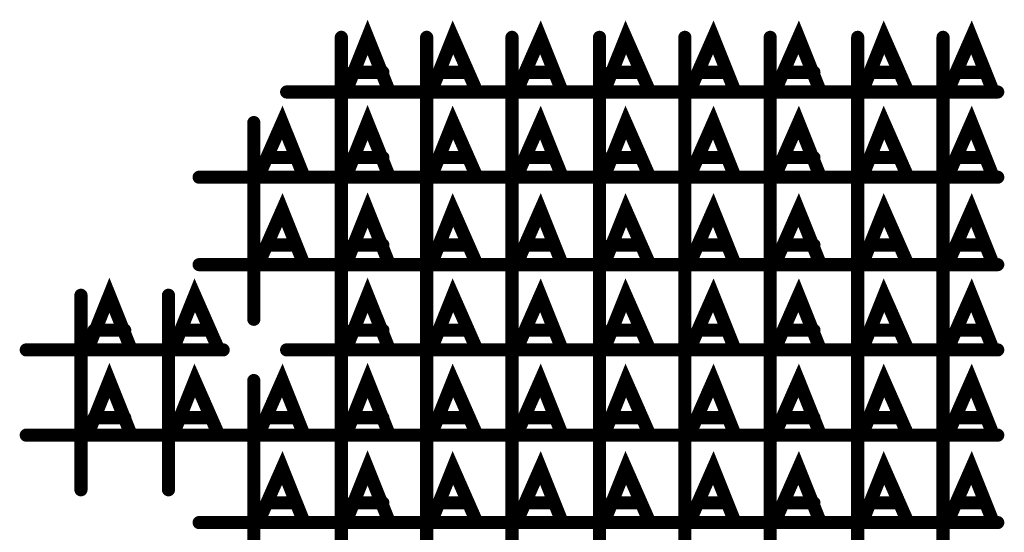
# Model space of a CAD drawing. Extents: x 28 to 61, y 24.9 to 46.
# Tile 11 of 86: x 36.768 to 37.218, y 31.119 to 31.353. Entities that reach past the tile are written whole.
import ezdxf

# ---------------------------------------------------------------- set-up
doc = ezdxf.new("R2010")
doc.units = 0
doc.layers.add('1', color=2, linetype='CONTINUOUS')

msp = doc.modelspace()

# ---------------------------------------------------------------- linework, layer by layer
at = {"layer": '1', "const_width": 0.006}
for points in [[(36.917, 31.32), (36.927, 31.345), (36.937, 31.32)], [(36.956, 31.32), (36.966, 31.345), (36.977, 31.32)], [(36.995, 31.32), (37.006, 31.345), (37.016, 31.32)], [(37.035, 31.32), (37.045, 31.345), (37.056, 31.32)], [(37.074, 31.32), (37.085, 31.345), (37.095, 31.32)], [(37.113, 31.32), (37.124, 31.345), (37.134, 31.32)], [(37.153, 31.32), (37.163, 31.345), (37.174, 31.32)], [(37.192, 31.32), (37.203, 31.345), (37.213, 31.32)], [(36.915, 31.295), (36.915, 31.345)], [(36.954, 31.295), (36.954, 31.345)], [(36.993, 31.295), (36.993, 31.345)], [(37.033, 31.295), (37.033, 31.345)], [(37.072, 31.295), (37.072, 31.345)], [(37.111, 31.295), (37.111, 31.345)], [(37.151, 31.295), (37.151, 31.345)], [(37.19, 31.295), (37.19, 31.345)], [(36.934, 31.329), (36.92, 31.329)], [(36.973, 31.329), (36.96, 31.329)], [(37.012, 31.329), (36.999, 31.329)], [(37.052, 31.329), (37.038, 31.329)], [(37.091, 31.329), (37.078, 31.329)], [(37.131, 31.329), (37.117, 31.329)], [(37.17, 31.329), (37.157, 31.329)], [(37.209, 31.329), (37.196, 31.329)], [(36.89, 31.32), (36.94, 31.32)], [(36.929, 31.32), (36.979, 31.32)], [(36.968, 31.32), (37.018, 31.32)], [(37.008, 31.32), (37.058, 31.32)], [(37.047, 31.32), (37.097, 31.32)], [(37.086, 31.32), (37.136, 31.32)], [(37.126, 31.32), (37.176, 31.32)], [(37.165, 31.32), (37.215, 31.32)], [(36.877, 31.281), (36.888, 31.306), (36.898, 31.281)], [(36.917, 31.281), (36.927, 31.306), (36.937, 31.281)], [(36.956, 31.281), (36.966, 31.306), (36.977, 31.281)], [(36.995, 31.281), (37.006, 31.306), (37.016, 31.281)], [(37.035, 31.281), (37.045, 31.306), (37.056, 31.281)], [(37.074, 31.281), (37.085, 31.306), (37.095, 31.281)], [(37.113, 31.281), (37.124, 31.306), (37.134, 31.281)], [(37.153, 31.281), (37.163, 31.306), (37.174, 31.281)], [(37.192, 31.281), (37.203, 31.306), (37.213, 31.281)], [(36.875, 31.256), (36.875, 31.306)], [(36.915, 31.256), (36.915, 31.306)], [(36.954, 31.256), (36.954, 31.306)], [(36.993, 31.256), (36.993, 31.306)], [(37.033, 31.256), (37.033, 31.306)], [(37.072, 31.256), (37.072, 31.306)], [(37.111, 31.256), (37.111, 31.306)], [(37.151, 31.256), (37.151, 31.306)], [(37.19, 31.256), (37.19, 31.306)], [(36.894, 31.29), (36.881, 31.29)], [(36.934, 31.29), (36.92, 31.29)], [(36.973, 31.29), (36.96, 31.29)], [(37.012, 31.29), (36.999, 31.29)], [(37.052, 31.29), (37.038, 31.29)], [(37.091, 31.29), (37.078, 31.29)], [(37.131, 31.29), (37.117, 31.29)], [(37.17, 31.29), (37.157, 31.29)], [(37.209, 31.29), (37.196, 31.29)], [(36.85, 31.281), (36.9, 31.281)], [(36.89, 31.281), (36.94, 31.281)], [(36.929, 31.281), (36.979, 31.281)], [(36.968, 31.281), (37.018, 31.281)], [(37.008, 31.281), (37.058, 31.281)], [(37.047, 31.281), (37.097, 31.281)], [(37.086, 31.281), (37.136, 31.281)], [(37.126, 31.281), (37.176, 31.281)], [(37.165, 31.281), (37.215, 31.281)], [(36.877, 31.241), (36.888, 31.266), (36.898, 31.241)], [(36.917, 31.241), (36.927, 31.266), (36.937, 31.241)], [(36.956, 31.241), (36.966, 31.266), (36.977, 31.241)], [(36.995, 31.241), (37.006, 31.266), (37.016, 31.241)], [(37.035, 31.241), (37.045, 31.266), (37.056, 31.241)], [(37.074, 31.241), (37.085, 31.266), (37.095, 31.241)], [(37.113, 31.241), (37.124, 31.266), (37.134, 31.241)], [(37.153, 31.241), (37.163, 31.266), (37.174, 31.241)], [(37.192, 31.241), (37.203, 31.266), (37.213, 31.241)], [(36.875, 31.216), (36.875, 31.266)], [(36.915, 31.216), (36.915, 31.266)], [(36.954, 31.216), (36.954, 31.266)], [(36.993, 31.216), (36.993, 31.266)], [(37.033, 31.216), (37.033, 31.266)], [(37.072, 31.216), (37.072, 31.266)], [(37.111, 31.216), (37.111, 31.266)], [(37.151, 31.216), (37.151, 31.266)], [(37.19, 31.216), (37.19, 31.266)], [(36.894, 31.25), (36.881, 31.25)], [(36.934, 31.25), (36.92, 31.25)], [(36.973, 31.25), (36.96, 31.25)], [(37.012, 31.25), (36.999, 31.25)], [(37.052, 31.25), (37.038, 31.25)], [(37.091, 31.25), (37.078, 31.25)], [(37.131, 31.25), (37.117, 31.25)], [(37.17, 31.25), (37.157, 31.25)], [(37.209, 31.25), (37.196, 31.25)], [(36.85, 31.241), (36.9, 31.241)], [(36.89, 31.241), (36.94, 31.241)], [(36.929, 31.241), (36.979, 31.241)], [(36.968, 31.241), (37.018, 31.241)], [(37.008, 31.241), (37.058, 31.241)], [(37.047, 31.241), (37.097, 31.241)], [(37.086, 31.241), (37.136, 31.241)], [(37.126, 31.241), (37.176, 31.241)], [(37.165, 31.241), (37.215, 31.241)], [(36.799, 31.202), (36.809, 31.227), (36.819, 31.202)], [(36.838, 31.202), (36.848, 31.227), (36.859, 31.202)], [(36.917, 31.202), (36.927, 31.227), (36.937, 31.202)], [(36.956, 31.202), (36.966, 31.227), (36.977, 31.202)], [(36.995, 31.202), (37.006, 31.227), (37.016, 31.202)], [(37.035, 31.202), (37.045, 31.227), (37.056, 31.202)], [(37.074, 31.202), (37.085, 31.227), (37.095, 31.202)], [(37.113, 31.202), (37.124, 31.227), (37.134, 31.202)], [(37.153, 31.202), (37.163, 31.227), (37.174, 31.202)], [(37.192, 31.202), (37.203, 31.227), (37.213, 31.202)], [(36.796, 31.177), (36.796, 31.227)], [(36.836, 31.177), (36.836, 31.227)], [(36.915, 31.177), (36.915, 31.227)], [(36.954, 31.177), (36.954, 31.227)], [(36.993, 31.177), (36.993, 31.227)], [(37.033, 31.177), (37.033, 31.227)], [(37.072, 31.177), (37.072, 31.227)], [(37.111, 31.177), (37.111, 31.227)], [(37.151, 31.177), (37.151, 31.227)], [(37.19, 31.177), (37.19, 31.227)], [(36.816, 31.211), (36.802, 31.211)], [(36.855, 31.211), (36.842, 31.211)], [(36.934, 31.211), (36.92, 31.211)], [(36.973, 31.211), (36.96, 31.211)], [(37.012, 31.211), (36.999, 31.211)], [(37.052, 31.211), (37.038, 31.211)], [(37.091, 31.211), (37.078, 31.211)], [(37.131, 31.211), (37.117, 31.211)], [(37.17, 31.211), (37.157, 31.211)], [(37.209, 31.211), (37.196, 31.211)], [(36.771, 31.202), (36.821, 31.202)], [(36.811, 31.202), (36.861, 31.202)], [(36.89, 31.202), (36.94, 31.202)], [(36.929, 31.202), (36.979, 31.202)], [(36.968, 31.202), (37.018, 31.202)], [(37.008, 31.202), (37.058, 31.202)], [(37.047, 31.202), (37.097, 31.202)], [(37.086, 31.202), (37.136, 31.202)], [(37.126, 31.202), (37.176, 31.202)], [(37.165, 31.202), (37.215, 31.202)], [(36.799, 31.163), (36.809, 31.188), (36.819, 31.163)], [(36.838, 31.163), (36.848, 31.188), (36.859, 31.163)], [(36.877, 31.163), (36.888, 31.188), (36.898, 31.163)], [(36.917, 31.163), (36.927, 31.188), (36.937, 31.163)], [(36.956, 31.163), (36.966, 31.188), (36.977, 31.163)], [(36.995, 31.163), (37.006, 31.188), (37.016, 31.163)], [(37.035, 31.163), (37.045, 31.188), (37.056, 31.163)], [(37.074, 31.163), (37.085, 31.188), (37.095, 31.163)], [(37.113, 31.163), (37.124, 31.188), (37.134, 31.163)], [(37.153, 31.163), (37.163, 31.188), (37.174, 31.163)], [(37.192, 31.163), (37.203, 31.188), (37.213, 31.163)], [(36.796, 31.138), (36.796, 31.188)], [(36.836, 31.138), (36.836, 31.188)], [(36.875, 31.138), (36.875, 31.188)], [(36.915, 31.138), (36.915, 31.188)], [(36.954, 31.138), (36.954, 31.188)], [(36.993, 31.138), (36.993, 31.188)], [(37.033, 31.138), (37.033, 31.188)], [(37.072, 31.138), (37.072, 31.188)], [(37.111, 31.138), (37.111, 31.188)], [(37.151, 31.138), (37.151, 31.188)], [(37.19, 31.138), (37.19, 31.188)], [(36.816, 31.171), (36.802, 31.171)], [(36.855, 31.171), (36.842, 31.171)], [(36.894, 31.171), (36.881, 31.171)], [(36.934, 31.171), (36.92, 31.171)], [(36.973, 31.171), (36.96, 31.171)], [(37.012, 31.171), (36.999, 31.171)], [(37.052, 31.171), (37.038, 31.171)], [(37.091, 31.171), (37.078, 31.171)], [(37.131, 31.171), (37.117, 31.171)], [(37.17, 31.171), (37.157, 31.171)], [(37.209, 31.171), (37.196, 31.171)], [(36.771, 31.163), (36.821, 31.163)], [(36.811, 31.163), (36.861, 31.163)], [(36.85, 31.163), (36.9, 31.163)], [(36.89, 31.163), (36.94, 31.163)], [(36.929, 31.163), (36.979, 31.163)], [(36.968, 31.163), (37.018, 31.163)], [(37.008, 31.163), (37.058, 31.163)], [(37.047, 31.163), (37.097, 31.163)], [(37.086, 31.163), (37.136, 31.163)], [(37.126, 31.163), (37.176, 31.163)], [(37.165, 31.163), (37.215, 31.163)], [(36.877, 31.123), (36.888, 31.148), (36.898, 31.123)], [(36.917, 31.123), (36.927, 31.148), (36.937, 31.123)], [(36.956, 31.123), (36.966, 31.148), (36.977, 31.123)], [(36.995, 31.123), (37.006, 31.148), (37.016, 31.123)], [(37.035, 31.123), (37.045, 31.148), (37.056, 31.123)], [(37.074, 31.123), (37.085, 31.148), (37.095, 31.123)], [(37.113, 31.123), (37.124, 31.148), (37.134, 31.123)], [(37.153, 31.123), (37.163, 31.148), (37.174, 31.123)], [(37.192, 31.123), (37.203, 31.148), (37.213, 31.123)], [(36.875, 31.098), (36.875, 31.148)], [(36.915, 31.098), (36.915, 31.148)], [(36.954, 31.098), (36.954, 31.148)], [(36.993, 31.098), (36.993, 31.148)], [(37.033, 31.098), (37.033, 31.148)], [(37.072, 31.098), (37.072, 31.148)], [(37.111, 31.098), (37.111, 31.148)], [(37.151, 31.098), (37.151, 31.148)], [(37.19, 31.098), (37.19, 31.148)], [(36.894, 31.132), (36.881, 31.132)], [(36.934, 31.132), (36.92, 31.132)], [(36.973, 31.132), (36.96, 31.132)], [(37.012, 31.132), (36.999, 31.132)], [(37.052, 31.132), (37.038, 31.132)], [(37.091, 31.132), (37.078, 31.132)], [(37.131, 31.132), (37.117, 31.132)], [(37.17, 31.132), (37.157, 31.132)], [(37.209, 31.132), (37.196, 31.132)], [(36.85, 31.123), (36.9, 31.123)], [(36.89, 31.123), (36.94, 31.123)], [(36.929, 31.123), (36.979, 31.123)], [(36.968, 31.123), (37.018, 31.123)], [(37.008, 31.123), (37.058, 31.123)], [(37.047, 31.123), (37.097, 31.123)], [(37.086, 31.123), (37.136, 31.123)], [(37.126, 31.123), (37.176, 31.123)], [(37.165, 31.123), (37.215, 31.123)]]:
    msp.add_lwpolyline(points, dxfattribs=at)
at = {"layer": '1', "const_width": 0.003}
for points in [[(36.9165, 31.345, 1), (36.9135, 31.345, 1)], [(36.9555, 31.345, 1), (36.9525, 31.345, 1)], [(36.9945, 31.345, 1), (36.9915, 31.345, 1)], [(37.0345, 31.345, 1), (37.0315, 31.345, 1)], [(37.0735, 31.345, 1), (37.0705, 31.345, 1)], [(37.1125, 31.345, 1), (37.1095, 31.345, 1)], [(37.1525, 31.345, 1), (37.1495, 31.345, 1)], [(37.1915, 31.345, 1), (37.1885, 31.345, 1)], [(36.9215, 31.329, 1), (36.9185, 31.329, 1)], [(36.9355, 31.329, 1), (36.9325, 31.329, 1)], [(36.9615, 31.329, 1), (36.9585, 31.329, 1)], [(36.9745, 31.329, 1), (36.9715, 31.329, 1)], [(37.0005, 31.329, 1), (36.9975, 31.329, 1)], [(37.0135, 31.329, 1), (37.0105, 31.329, 1)], [(37.0395, 31.329, 1), (37.0365, 31.329, 1)], [(37.0535, 31.329, 1), (37.0505, 31.329, 1)], [(37.0795, 31.329, 1), (37.0765, 31.329, 1)], [(37.0925, 31.329, 1), (37.0895, 31.329, 1)], [(37.1185, 31.329, 1), (37.1155, 31.329, 1)], [(37.1325, 31.329, 1), (37.1295, 31.329, 1)], [(37.1585, 31.329, 1), (37.1555, 31.329, 1)], [(37.1715, 31.329, 1), (37.1685, 31.329, 1)], [(37.1975, 31.329, 1), (37.1945, 31.329, 1)], [(37.2105, 31.329, 1), (37.2075, 31.329, 1)], [(36.8915, 31.32, 1), (36.8885, 31.32, 1)], [(36.9185, 31.32, 1), (36.9155, 31.32, 1)], [(36.9305, 31.32, 1), (36.9275, 31.32, 1)], [(36.9385, 31.32, 1), (36.9355, 31.32, 1)], [(36.9415, 31.32, 1), (36.9385, 31.32, 1)], [(36.9575, 31.32, 1), (36.9545, 31.32, 1)], [(36.9695, 31.32, 1), (36.9665, 31.32, 1)], [(36.9785, 31.32, 1), (36.9755, 31.32, 1)], [(36.9805, 31.32, 1), (36.9775, 31.32, 1)], [(36.9965, 31.32, 1), (36.9935, 31.32, 1)], [(37.0095, 31.32, 1), (37.0065, 31.32, 1)], [(37.0175, 31.32, 1), (37.0145, 31.32, 1)], [(37.0195, 31.32, 1), (37.0165, 31.32, 1)], [(37.0365, 31.32, 1), (37.0335, 31.32, 1)], [(37.0485, 31.32, 1), (37.0455, 31.32, 1)], [(37.0575, 31.32, 1), (37.0545, 31.32, 1)], [(37.0595, 31.32, 1), (37.0565, 31.32, 1)], [(37.0755, 31.32, 1), (37.0725, 31.32, 1)], [(37.0875, 31.32, 1), (37.0845, 31.32, 1)], [(37.0965, 31.32, 1), (37.0935, 31.32, 1)], [(37.0985, 31.32, 1), (37.0955, 31.32, 1)], [(37.1145, 31.32, 1), (37.1115, 31.32, 1)], [(37.1275, 31.32, 1), (37.1245, 31.32, 1)], [(37.1355, 31.32, 1), (37.1325, 31.32, 1)], [(37.1375, 31.32, 1), (37.1345, 31.32, 1)], [(37.1545, 31.32, 1), (37.1515, 31.32, 1)], [(37.1665, 31.32, 1), (37.1635, 31.32, 1)], [(37.1755, 31.32, 1), (37.1725, 31.32, 1)], [(37.1775, 31.32, 1), (37.1745, 31.32, 1)], [(37.1935, 31.32, 1), (37.1905, 31.32, 1)], [(37.2145, 31.32, 1), (37.2115, 31.32, 1)], [(37.2165, 31.32, 1), (37.2135, 31.32, 1)], [(36.8765, 31.306, 1), (36.8735, 31.306, 1)], [(36.9165, 31.306, 1), (36.9135, 31.306, 1)], [(36.9555, 31.306, 1), (36.9525, 31.306, 1)], [(36.9945, 31.306, 1), (36.9915, 31.306, 1)], [(37.0345, 31.306, 1), (37.0315, 31.306, 1)], [(37.0735, 31.306, 1), (37.0705, 31.306, 1)], [(37.1125, 31.306, 1), (37.1095, 31.306, 1)], [(37.1525, 31.306, 1), (37.1495, 31.306, 1)], [(37.1915, 31.306, 1), (37.1885, 31.306, 1)], [(36.9165, 31.295, 1), (36.9135, 31.295, 1)], [(36.9555, 31.295, 1), (36.9525, 31.295, 1)], [(36.9945, 31.295, 1), (36.9915, 31.295, 1)], [(37.0345, 31.295, 1), (37.0315, 31.295, 1)], [(37.0735, 31.295, 1), (37.0705, 31.295, 1)], [(37.1125, 31.295, 1), (37.1095, 31.295, 1)], [(37.1525, 31.295, 1), (37.1495, 31.295, 1)], [(37.1915, 31.295, 1), (37.1885, 31.295, 1)], [(36.8825, 31.29, 1), (36.8795, 31.29, 1)], [(36.8955, 31.29, 1), (36.8925, 31.29, 1)], [(36.9215, 31.29, 1), (36.9185, 31.29, 1)], [(36.9355, 31.29, 1), (36.9325, 31.29, 1)], [(36.9615, 31.29, 1), (36.9585, 31.29, 1)], [(36.9745, 31.29, 1), (36.9715, 31.29, 1)], [(37.0005, 31.29, 1), (36.9975, 31.29, 1)], [(37.0135, 31.29, 1), (37.0105, 31.29, 1)], [(37.0395, 31.29, 1), (37.0365, 31.29, 1)], [(37.0535, 31.29, 1), (37.0505, 31.29, 1)], [(37.0795, 31.29, 1), (37.0765, 31.29, 1)], [(37.0925, 31.29, 1), (37.0895, 31.29, 1)], [(37.1185, 31.29, 1), (37.1155, 31.29, 1)], [(37.1325, 31.29, 1), (37.1295, 31.29, 1)], [(37.1585, 31.29, 1), (37.1555, 31.29, 1)], [(37.1715, 31.29, 1), (37.1685, 31.29, 1)], [(37.1975, 31.29, 1), (37.1945, 31.29, 1)], [(37.2105, 31.29, 1), (37.2075, 31.29, 1)], [(36.8515, 31.281, 1), (36.8485, 31.281, 1)], [(36.8785, 31.281, 1), (36.8755, 31.281, 1)], [(36.8915, 31.281, 1), (36.8885, 31.281, 1)], [(36.8995, 31.281, 1), (36.8965, 31.281, 1)], [(36.9015, 31.281, 1), (36.8985, 31.281, 1)], [(36.9185, 31.281, 1), (36.9155, 31.281, 1)], [(36.9305, 31.281, 1), (36.9275, 31.281, 1)], [(36.9385, 31.281, 1), (36.9355, 31.281, 1)], [(36.9415, 31.281, 1), (36.9385, 31.281, 1)], [(36.9575, 31.281, 1), (36.9545, 31.281, 1)], [(36.9695, 31.281, 1), (36.9665, 31.281, 1)], [(36.9785, 31.281, 1), (36.9755, 31.281, 1)], [(36.9805, 31.281, 1), (36.9775, 31.281, 1)], [(36.9965, 31.281, 1), (36.9935, 31.281, 1)], [(37.0095, 31.281, 1), (37.0065, 31.281, 1)], [(37.0175, 31.281, 1), (37.0145, 31.281, 1)], [(37.0195, 31.281, 1), (37.0165, 31.281, 1)], [(37.0365, 31.281, 1), (37.0335, 31.281, 1)], [(37.0485, 31.281, 1), (37.0455, 31.281, 1)], [(37.0575, 31.281, 1), (37.0545, 31.281, 1)], [(37.0595, 31.281, 1), (37.0565, 31.281, 1)], [(37.0755, 31.281, 1), (37.0725, 31.281, 1)], [(37.0875, 31.281, 1), (37.0845, 31.281, 1)], [(37.0965, 31.281, 1), (37.0935, 31.281, 1)], [(37.0985, 31.281, 1), (37.0955, 31.281, 1)], [(37.1145, 31.281, 1), (37.1115, 31.281, 1)], [(37.1275, 31.281, 1), (37.1245, 31.281, 1)], [(37.1355, 31.281, 1), (37.1325, 31.281, 1)], [(37.1375, 31.281, 1), (37.1345, 31.281, 1)], [(37.1545, 31.281, 1), (37.1515, 31.281, 1)], [(37.1665, 31.281, 1), (37.1635, 31.281, 1)], [(37.1755, 31.281, 1), (37.1725, 31.281, 1)], [(37.1775, 31.281, 1), (37.1745, 31.281, 1)], [(37.1935, 31.281, 1), (37.1905, 31.281, 1)], [(37.2145, 31.281, 1), (37.2115, 31.281, 1)], [(37.2165, 31.281, 1), (37.2135, 31.281, 1)], [(36.8765, 31.266, 1), (36.8735, 31.266, 1)], [(36.9165, 31.266, 1), (36.9135, 31.266, 1)], [(36.9555, 31.266, 1), (36.9525, 31.266, 1)], [(36.9945, 31.266, 1), (36.9915, 31.266, 1)], [(37.0345, 31.266, 1), (37.0315, 31.266, 1)], [(37.0735, 31.266, 1), (37.0705, 31.266, 1)], [(37.1125, 31.266, 1), (37.1095, 31.266, 1)], [(37.1525, 31.266, 1), (37.1495, 31.266, 1)], [(37.1915, 31.266, 1), (37.1885, 31.266, 1)], [(36.8765, 31.256, 1), (36.8735, 31.256, 1)], [(36.9165, 31.256, 1), (36.9135, 31.256, 1)], [(36.9555, 31.256, 1), (36.9525, 31.256, 1)], [(36.9945, 31.256, 1), (36.9915, 31.256, 1)], [(37.0345, 31.256, 1), (37.0315, 31.256, 1)], [(37.0735, 31.256, 1), (37.0705, 31.256, 1)], [(37.1125, 31.256, 1), (37.1095, 31.256, 1)], [(37.1525, 31.256, 1), (37.1495, 31.256, 1)], [(37.1915, 31.256, 1), (37.1885, 31.256, 1)], [(36.8825, 31.25, 1), (36.8795, 31.25, 1)], [(36.8955, 31.25, 1), (36.8925, 31.25, 1)], [(36.9215, 31.25, 1), (36.9185, 31.25, 1)], [(36.9355, 31.25, 1), (36.9325, 31.25, 1)], [(36.9615, 31.25, 1), (36.9585, 31.25, 1)], [(36.9745, 31.25, 1), (36.9715, 31.25, 1)], [(37.0005, 31.25, 1), (36.9975, 31.25, 1)], [(37.0135, 31.25, 1), (37.0105, 31.25, 1)], [(37.0395, 31.25, 1), (37.0365, 31.25, 1)], [(37.0535, 31.25, 1), (37.0505, 31.25, 1)], [(37.0795, 31.25, 1), (37.0765, 31.25, 1)], [(37.0925, 31.25, 1), (37.0895, 31.25, 1)], [(37.1185, 31.25, 1), (37.1155, 31.25, 1)], [(37.1325, 31.25, 1), (37.1295, 31.25, 1)], [(37.1585, 31.25, 1), (37.1555, 31.25, 1)], [(37.1715, 31.25, 1), (37.1685, 31.25, 1)], [(37.1975, 31.25, 1), (37.1945, 31.25, 1)], [(37.2105, 31.25, 1), (37.2075, 31.25, 1)], [(36.8515, 31.241, 1), (36.8485, 31.241, 1)], [(36.8785, 31.241, 1), (36.8755, 31.241, 1)], [(36.8915, 31.241, 1), (36.8885, 31.241, 1)], [(36.8995, 31.241, 1), (36.8965, 31.241, 1)], [(36.9015, 31.241, 1), (36.8985, 31.241, 1)], [(36.9185, 31.241, 1), (36.9155, 31.241, 1)], [(36.9305, 31.241, 1), (36.9275, 31.241, 1)], [(36.9385, 31.241, 1), (36.9355, 31.241, 1)], [(36.9415, 31.241, 1), (36.9385, 31.241, 1)], [(36.9575, 31.241, 1), (36.9545, 31.241, 1)], [(36.9695, 31.241, 1), (36.9665, 31.241, 1)], [(36.9785, 31.241, 1), (36.9755, 31.241, 1)], [(36.9805, 31.241, 1), (36.9775, 31.241, 1)], [(36.9965, 31.241, 1), (36.9935, 31.241, 1)], [(37.0095, 31.241, 1), (37.0065, 31.241, 1)], [(37.0175, 31.241, 1), (37.0145, 31.241, 1)], [(37.0195, 31.241, 1), (37.0165, 31.241, 1)], [(37.0365, 31.241, 1), (37.0335, 31.241, 1)], [(37.0485, 31.241, 1), (37.0455, 31.241, 1)], [(37.0575, 31.241, 1), (37.0545, 31.241, 1)], [(37.0595, 31.241, 1), (37.0565, 31.241, 1)], [(37.0755, 31.241, 1), (37.0725, 31.241, 1)], [(37.0875, 31.241, 1), (37.0845, 31.241, 1)], [(37.0965, 31.241, 1), (37.0935, 31.241, 1)], [(37.0985, 31.241, 1), (37.0955, 31.241, 1)], [(37.1145, 31.241, 1), (37.1115, 31.241, 1)], [(37.1275, 31.241, 1), (37.1245, 31.241, 1)], [(37.1355, 31.241, 1), (37.1325, 31.241, 1)], [(37.1375, 31.241, 1), (37.1345, 31.241, 1)], [(37.1545, 31.241, 1), (37.1515, 31.241, 1)], [(37.1665, 31.241, 1), (37.1635, 31.241, 1)], [(37.1755, 31.241, 1), (37.1725, 31.241, 1)], [(37.1775, 31.241, 1), (37.1745, 31.241, 1)], [(37.1935, 31.241, 1), (37.1905, 31.241, 1)], [(37.2145, 31.241, 1), (37.2115, 31.241, 1)], [(37.2165, 31.241, 1), (37.2135, 31.241, 1)], [(36.7975, 31.227, 1), (36.7945, 31.227, 1)], [(36.8375, 31.227, 1), (36.8345, 31.227, 1)], [(36.9165, 31.227, 1), (36.9135, 31.227, 1)], [(36.9555, 31.227, 1), (36.9525, 31.227, 1)], [(36.9945, 31.227, 1), (36.9915, 31.227, 1)], [(37.0345, 31.227, 1), (37.0315, 31.227, 1)], [(37.0735, 31.227, 1), (37.0705, 31.227, 1)], [(37.1125, 31.227, 1), (37.1095, 31.227, 1)], [(37.1525, 31.227, 1), (37.1495, 31.227, 1)], [(37.1915, 31.227, 1), (37.1885, 31.227, 1)], [(36.8765, 31.216, 1), (36.8735, 31.216, 1)], [(36.9165, 31.216, 1), (36.9135, 31.216, 1)], [(36.9555, 31.216, 1), (36.9525, 31.216, 1)], [(36.9945, 31.216, 1), (36.9915, 31.216, 1)], [(37.0345, 31.216, 1), (37.0315, 31.216, 1)], [(37.0735, 31.216, 1), (37.0705, 31.216, 1)], [(37.1125, 31.216, 1), (37.1095, 31.216, 1)], [(37.1525, 31.216, 1), (37.1495, 31.216, 1)], [(37.1915, 31.216, 1), (37.1885, 31.216, 1)], [(36.8035, 31.211, 1), (36.8005, 31.211, 1)], [(36.8175, 31.211, 1), (36.8145, 31.211, 1)], [(36.8435, 31.211, 1), (36.8405, 31.211, 1)], [(36.8565, 31.211, 1), (36.8535, 31.211, 1)], [(36.9215, 31.211, 1), (36.9185, 31.211, 1)], [(36.9355, 31.211, 1), (36.9325, 31.211, 1)], [(36.9615, 31.211, 1), (36.9585, 31.211, 1)], [(36.9745, 31.211, 1), (36.9715, 31.211, 1)], [(37.0005, 31.211, 1), (36.9975, 31.211, 1)], [(37.0135, 31.211, 1), (37.0105, 31.211, 1)], [(37.0395, 31.211, 1), (37.0365, 31.211, 1)], [(37.0535, 31.211, 1), (37.0505, 31.211, 1)], [(37.0795, 31.211, 1), (37.0765, 31.211, 1)], [(37.0925, 31.211, 1), (37.0895, 31.211, 1)], [(37.1185, 31.211, 1), (37.1155, 31.211, 1)], [(37.1325, 31.211, 1), (37.1295, 31.211, 1)], [(37.1585, 31.211, 1), (37.1555, 31.211, 1)], [(37.1715, 31.211, 1), (37.1685, 31.211, 1)], [(37.1975, 31.211, 1), (37.1945, 31.211, 1)], [(37.2105, 31.211, 1), (37.2075, 31.211, 1)], [(36.7725, 31.202, 1), (36.7695, 31.202, 1)], [(36.8005, 31.202, 1), (36.7975, 31.202, 1)], [(36.8125, 31.202, 1), (36.8095, 31.202, 1)], [(36.8205, 31.202, 1), (36.8175, 31.202, 1)], [(36.8225, 31.202, 1), (36.8195, 31.202, 1)], [(36.8395, 31.202, 1), (36.8365, 31.202, 1)], [(36.8605, 31.202, 1), (36.8575, 31.202, 1)], [(36.8625, 31.202, 1), (36.8595, 31.202, 1)], [(36.8915, 31.202, 1), (36.8885, 31.202, 1)], [(36.9185, 31.202, 1), (36.9155, 31.202, 1)], [(36.9305, 31.202, 1), (36.9275, 31.202, 1)], [(36.9385, 31.202, 1), (36.9355, 31.202, 1)], [(36.9415, 31.202, 1), (36.9385, 31.202, 1)], [(36.9575, 31.202, 1), (36.9545, 31.202, 1)], [(36.9695, 31.202, 1), (36.9665, 31.202, 1)], [(36.9785, 31.202, 1), (36.9755, 31.202, 1)], [(36.9805, 31.202, 1), (36.9775, 31.202, 1)], [(36.9965, 31.202, 1), (36.9935, 31.202, 1)], [(37.0095, 31.202, 1), (37.0065, 31.202, 1)], [(37.0175, 31.202, 1), (37.0145, 31.202, 1)], [(37.0195, 31.202, 1), (37.0165, 31.202, 1)], [(37.0365, 31.202, 1), (37.0335, 31.202, 1)], [(37.0485, 31.202, 1), (37.0455, 31.202, 1)], [(37.0575, 31.202, 1), (37.0545, 31.202, 1)], [(37.0595, 31.202, 1), (37.0565, 31.202, 1)], [(37.0755, 31.202, 1), (37.0725, 31.202, 1)], [(37.0875, 31.202, 1), (37.0845, 31.202, 1)], [(37.0965, 31.202, 1), (37.0935, 31.202, 1)], [(37.0985, 31.202, 1), (37.0955, 31.202, 1)], [(37.1145, 31.202, 1), (37.1115, 31.202, 1)], [(37.1275, 31.202, 1), (37.1245, 31.202, 1)], [(37.1355, 31.202, 1), (37.1325, 31.202, 1)], [(37.1375, 31.202, 1), (37.1345, 31.202, 1)], [(37.1545, 31.202, 1), (37.1515, 31.202, 1)], [(37.1665, 31.202, 1), (37.1635, 31.202, 1)], [(37.1755, 31.202, 1), (37.1725, 31.202, 1)], [(37.1775, 31.202, 1), (37.1745, 31.202, 1)], [(37.1935, 31.202, 1), (37.1905, 31.202, 1)], [(37.2145, 31.202, 1), (37.2115, 31.202, 1)], [(37.2165, 31.202, 1), (37.2135, 31.202, 1)], [(36.7975, 31.188, 1), (36.7945, 31.188, 1)], [(36.8375, 31.188, 1), (36.8345, 31.188, 1)], [(36.8765, 31.188, 1), (36.8735, 31.188, 1)], [(36.9165, 31.188, 1), (36.9135, 31.188, 1)], [(36.9555, 31.188, 1), (36.9525, 31.188, 1)], [(36.9945, 31.188, 1), (36.9915, 31.188, 1)], [(37.0345, 31.188, 1), (37.0315, 31.188, 1)], [(37.0735, 31.188, 1), (37.0705, 31.188, 1)], [(37.1125, 31.188, 1), (37.1095, 31.188, 1)], [(37.1525, 31.188, 1), (37.1495, 31.188, 1)], [(37.1915, 31.188, 1), (37.1885, 31.188, 1)], [(36.7975, 31.177, 1), (36.7945, 31.177, 1)], [(36.8375, 31.177, 1), (36.8345, 31.177, 1)], [(36.9165, 31.177, 1), (36.9135, 31.177, 1)], [(36.9555, 31.177, 1), (36.9525, 31.177, 1)], [(36.9945, 31.177, 1), (36.9915, 31.177, 1)], [(37.0345, 31.177, 1), (37.0315, 31.177, 1)], [(37.0735, 31.177, 1), (37.0705, 31.177, 1)], [(37.1125, 31.177, 1), (37.1095, 31.177, 1)], [(37.1525, 31.177, 1), (37.1495, 31.177, 1)], [(37.1915, 31.177, 1), (37.1885, 31.177, 1)], [(36.8035, 31.171, 1), (36.8005, 31.171, 1)], [(36.8175, 31.171, 1), (36.8145, 31.171, 1)], [(36.8435, 31.171, 1), (36.8405, 31.171, 1)], [(36.8565, 31.171, 1), (36.8535, 31.171, 1)], [(36.8825, 31.171, 1), (36.8795, 31.171, 1)], [(36.8955, 31.171, 1), (36.8925, 31.171, 1)], [(36.9215, 31.171, 1), (36.9185, 31.171, 1)], [(36.9355, 31.171, 1), (36.9325, 31.171, 1)], [(36.9615, 31.171, 1), (36.9585, 31.171, 1)], [(36.9745, 31.171, 1), (36.9715, 31.171, 1)], [(37.0005, 31.171, 1), (36.9975, 31.171, 1)], [(37.0135, 31.171, 1), (37.0105, 31.171, 1)], [(37.0395, 31.171, 1), (37.0365, 31.171, 1)], [(37.0535, 31.171, 1), (37.0505, 31.171, 1)], [(37.0795, 31.171, 1), (37.0765, 31.171, 1)], [(37.0925, 31.171, 1), (37.0895, 31.171, 1)], [(37.1185, 31.171, 1), (37.1155, 31.171, 1)], [(37.1325, 31.171, 1), (37.1295, 31.171, 1)], [(37.1585, 31.171, 1), (37.1555, 31.171, 1)], [(37.1715, 31.171, 1), (37.1685, 31.171, 1)], [(37.1975, 31.171, 1), (37.1945, 31.171, 1)], [(37.2105, 31.171, 1), (37.2075, 31.171, 1)], [(36.7725, 31.163, 1), (36.7695, 31.163, 1)], [(36.8005, 31.163, 1), (36.7975, 31.163, 1)], [(36.8125, 31.163, 1), (36.8095, 31.163, 1)], [(36.8205, 31.163, 1), (36.8175, 31.163, 1)], [(36.8225, 31.163, 1), (36.8195, 31.163, 1)], [(36.8395, 31.163, 1), (36.8365, 31.163, 1)], [(36.8515, 31.163, 1), (36.8485, 31.163, 1)], [(36.8605, 31.163, 1), (36.8575, 31.163, 1)], [(36.8625, 31.163, 1), (36.8595, 31.163, 1)], [(36.8785, 31.163, 1), (36.8755, 31.163, 1)], [(36.8915, 31.163, 1), (36.8885, 31.163, 1)], [(36.8995, 31.163, 1), (36.8965, 31.163, 1)], [(36.9015, 31.163, 1), (36.8985, 31.163, 1)], [(36.9185, 31.163, 1), (36.9155, 31.163, 1)], [(36.9305, 31.163, 1), (36.9275, 31.163, 1)], [(36.9385, 31.163, 1), (36.9355, 31.163, 1)], [(36.9415, 31.163, 1), (36.9385, 31.163, 1)], [(36.9575, 31.163, 1), (36.9545, 31.163, 1)], [(36.9695, 31.163, 1), (36.9665, 31.163, 1)], [(36.9785, 31.163, 1), (36.9755, 31.163, 1)], [(36.9805, 31.163, 1), (36.9775, 31.163, 1)], [(36.9965, 31.163, 1), (36.9935, 31.163, 1)], [(37.0095, 31.163, 1), (37.0065, 31.163, 1)], [(37.0175, 31.163, 1), (37.0145, 31.163, 1)], [(37.0195, 31.163, 1), (37.0165, 31.163, 1)], [(37.0365, 31.163, 1), (37.0335, 31.163, 1)], [(37.0485, 31.163, 1), (37.0455, 31.163, 1)], [(37.0575, 31.163, 1), (37.0545, 31.163, 1)], [(37.0595, 31.163, 1), (37.0565, 31.163, 1)], [(37.0755, 31.163, 1), (37.0725, 31.163, 1)], [(37.0875, 31.163, 1), (37.0845, 31.163, 1)], [(37.0965, 31.163, 1), (37.0935, 31.163, 1)], [(37.0985, 31.163, 1), (37.0955, 31.163, 1)], [(37.1145, 31.163, 1), (37.1115, 31.163, 1)], [(37.1275, 31.163, 1), (37.1245, 31.163, 1)], [(37.1355, 31.163, 1), (37.1325, 31.163, 1)], [(37.1375, 31.163, 1), (37.1345, 31.163, 1)], [(37.1545, 31.163, 1), (37.1515, 31.163, 1)], [(37.1665, 31.163, 1), (37.1635, 31.163, 1)], [(37.1755, 31.163, 1), (37.1725, 31.163, 1)], [(37.1775, 31.163, 1), (37.1745, 31.163, 1)], [(37.1935, 31.163, 1), (37.1905, 31.163, 1)], [(37.2145, 31.163, 1), (37.2115, 31.163, 1)], [(37.2165, 31.163, 1), (37.2135, 31.163, 1)], [(36.8765, 31.148, 1), (36.8735, 31.148, 1)], [(36.9165, 31.148, 1), (36.9135, 31.148, 1)], [(36.9555, 31.148, 1), (36.9525, 31.148, 1)], [(36.9945, 31.148, 1), (36.9915, 31.148, 1)], [(37.0345, 31.148, 1), (37.0315, 31.148, 1)], [(37.0735, 31.148, 1), (37.0705, 31.148, 1)], [(37.1125, 31.148, 1), (37.1095, 31.148, 1)], [(37.1525, 31.148, 1), (37.1495, 31.148, 1)], [(37.1915, 31.148, 1), (37.1885, 31.148, 1)], [(36.7975, 31.138, 1), (36.7945, 31.138, 1)], [(36.8375, 31.138, 1), (36.8345, 31.138, 1)], [(36.8765, 31.138, 1), (36.8735, 31.138, 1)], [(36.9165, 31.138, 1), (36.9135, 31.138, 1)], [(36.9555, 31.138, 1), (36.9525, 31.138, 1)], [(36.9945, 31.138, 1), (36.9915, 31.138, 1)], [(37.0345, 31.138, 1), (37.0315, 31.138, 1)], [(37.0735, 31.138, 1), (37.0705, 31.138, 1)], [(37.1125, 31.138, 1), (37.1095, 31.138, 1)], [(37.1525, 31.138, 1), (37.1495, 31.138, 1)], [(37.1915, 31.138, 1), (37.1885, 31.138, 1)], [(36.8825, 31.132, 1), (36.8795, 31.132, 1)], [(36.8955, 31.132, 1), (36.8925, 31.132, 1)], [(36.9215, 31.132, 1), (36.9185, 31.132, 1)], [(36.9355, 31.132, 1), (36.9325, 31.132, 1)], [(36.9615, 31.132, 1), (36.9585, 31.132, 1)], [(36.9745, 31.132, 1), (36.9715, 31.132, 1)], [(37.0005, 31.132, 1), (36.9975, 31.132, 1)], [(37.0135, 31.132, 1), (37.0105, 31.132, 1)], [(37.0395, 31.132, 1), (37.0365, 31.132, 1)], [(37.0535, 31.132, 1), (37.0505, 31.132, 1)], [(37.0795, 31.132, 1), (37.0765, 31.132, 1)], [(37.0925, 31.132, 1), (37.0895, 31.132, 1)], [(37.1185, 31.132, 1), (37.1155, 31.132, 1)], [(37.1325, 31.132, 1), (37.1295, 31.132, 1)], [(37.1585, 31.132, 1), (37.1555, 31.132, 1)], [(37.1715, 31.132, 1), (37.1685, 31.132, 1)], [(37.1975, 31.132, 1), (37.1945, 31.132, 1)], [(37.2105, 31.132, 1), (37.2075, 31.132, 1)], [(36.8515, 31.123, 1), (36.8485, 31.123, 1)], [(36.8785, 31.123, 1), (36.8755, 31.123, 1)], [(36.8915, 31.123, 1), (36.8885, 31.123, 1)], [(36.8995, 31.123, 1), (36.8965, 31.123, 1)], [(36.9015, 31.123, 1), (36.8985, 31.123, 1)], [(36.9185, 31.123, 1), (36.9155, 31.123, 1)], [(36.9305, 31.123, 1), (36.9275, 31.123, 1)], [(36.9385, 31.123, 1), (36.9355, 31.123, 1)], [(36.9415, 31.123, 1), (36.9385, 31.123, 1)], [(36.9575, 31.123, 1), (36.9545, 31.123, 1)], [(36.9695, 31.123, 1), (36.9665, 31.123, 1)], [(36.9785, 31.123, 1), (36.9755, 31.123, 1)], [(36.9805, 31.123, 1), (36.9775, 31.123, 1)], [(36.9965, 31.123, 1), (36.9935, 31.123, 1)], [(37.0095, 31.123, 1), (37.0065, 31.123, 1)], [(37.0175, 31.123, 1), (37.0145, 31.123, 1)], [(37.0195, 31.123, 1), (37.0165, 31.123, 1)], [(37.0365, 31.123, 1), (37.0335, 31.123, 1)], [(37.0485, 31.123, 1), (37.0455, 31.123, 1)], [(37.0575, 31.123, 1), (37.0545, 31.123, 1)], [(37.0595, 31.123, 1), (37.0565, 31.123, 1)], [(37.0755, 31.123, 1), (37.0725, 31.123, 1)], [(37.0875, 31.123, 1), (37.0845, 31.123, 1)], [(37.0965, 31.123, 1), (37.0935, 31.123, 1)], [(37.0985, 31.123, 1), (37.0955, 31.123, 1)], [(37.1145, 31.123, 1), (37.1115, 31.123, 1)], [(37.1275, 31.123, 1), (37.1245, 31.123, 1)], [(37.1355, 31.123, 1), (37.1325, 31.123, 1)], [(37.1375, 31.123, 1), (37.1345, 31.123, 1)], [(37.1545, 31.123, 1), (37.1515, 31.123, 1)], [(37.1665, 31.123, 1), (37.1635, 31.123, 1)], [(37.1755, 31.123, 1), (37.1725, 31.123, 1)], [(37.1775, 31.123, 1), (37.1745, 31.123, 1)], [(37.1935, 31.123, 1), (37.1905, 31.123, 1)], [(37.2145, 31.123, 1), (37.2115, 31.123, 1)], [(37.2165, 31.123, 1), (37.2135, 31.123, 1)]]:
    msp.add_lwpolyline(points, format="xyb", close=True, dxfattribs=at)

doc.saveas('drawing.dxf')
